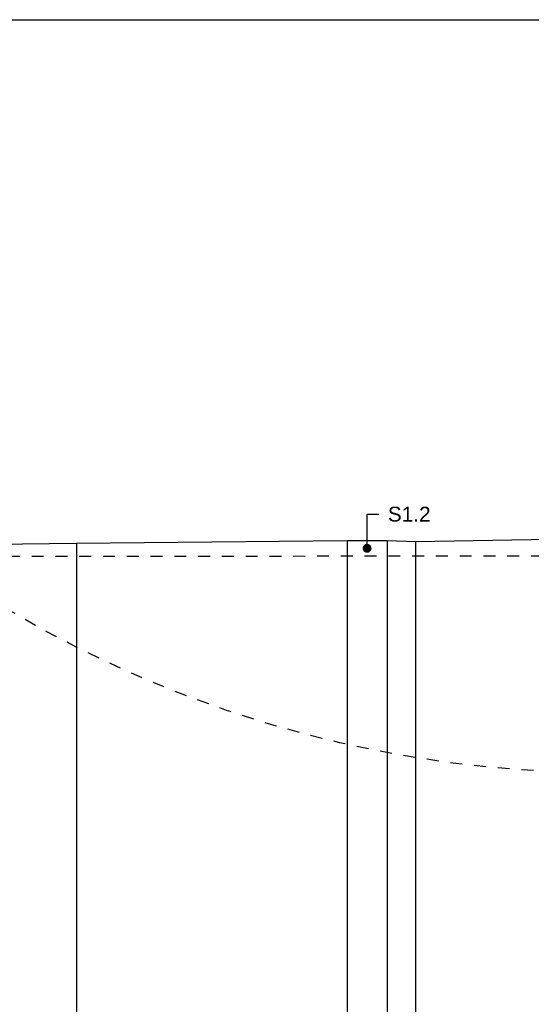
# Model space of a CAD drawing. Header units: metres. Extents: x -17 to 824, y 89 to 134.
# Tile 38 of 80: x 393.09 to 397.4, y 95.81 to 104.1. Entities that reach past the tile are written whole.
import ezdxf
from ezdxf import colors
from ezdxf.entities.mleader import LeaderData, LeaderLine
from ezdxf.math import Vec2, Vec3

# ---------------------------------------------------------------- set-up
doc = ezdxf.new("R2010")
doc.units = ezdxf.units.M
doc.linetypes.add('ACAD_ISO03W100', pattern=[30, 12, -18])
for name, color, linetype in [('BG_GT_SCHICHT', 3, 'ACAD_ISO03W100'), ('BG_GT_TE', 6, 'Continuous'), ('BW_KOERP_GESCH', 126, 'Continuous'), ('BW_Z_BEM', 52, 'Continuous')]:
    doc.layers.add(name, color=color, linetype=linetype)
doc.layers.add('ZZ_AFENSTER', color=6, linetype='Continuous', plot=False)
doc.styles.add('ARI025_V_50', font='arial.ttf', dxfattribs={"height": 0.125})

# ---------------------------------------------------------------- blocks, each defined once
blk = doc.blocks.new('_Dot')
at = {"color": 0, "linetype": 'ByBlock', "lineweight": -2}
blk.add_line((-0.5, 0), (-1, 0), dxfattribs=at)
at = {"color": 0, "linetype": 'ByBlock', "const_width": 0.5}
blk.add_lwpolyline([(-0.25, 0, 1), (0.25, 0, 1)], format="xyb", close=True, dxfattribs=at)

msp = doc.modelspace()

# ---------------------------------------------------------------- linework, layer by layer
at = {"layer": 'BG_GT_SCHICHT', "ltscale": 0.005, "flags": 128}
msp.add_lwpolyline([(388.7943, 99.5544), (390.5675, 99.58), (401.35, 99.59), (411.2736, 99.5878)], dxfattribs=at)
msp.add_lwpolyline([(392.069, 99.5814, -0.100754), (392.7406, 99.2909, 0.136439), (397.7555, 97.7657), (401.3475, 97.69, -0.002114), (410.8069, 97.6, 0.001903), (413.96, 97.57), (416.5203, 97.57, 0.129543), (417.9633, 97.955, -0.129543), (419.4062, 98.34), (424.4375, 98.34), (429.9287, 98.34)], format="xyb", dxfattribs=at)
at = {"layer": 'BW_KOERP_GESCH'}
msp.add_lwpolyline([(388.7943, 99.6323), (393.5706, 99.6912), (395.8462, 99.714), (396.1828, 99.7137), (396.4211, 99.7053), (397.8808, 99.7322), (400, 99.746), (404.2563, 99.7738), (405.7438, 99.8306), (408.4189, 99.8188), (411.0359, 99.685), (411.9869, 99.2959), (414.2759, 98.3599), (414.9147, 98.3289), (416.2457, 98.5978), (416.8247, 98.6656), (417.1795, 98.7717), (418.5469, 99.2806), (418.9397, 99.3359), (421.5847, 99.379), (429.9287, 99.6033)], dxfattribs=at)
at = {"layer": 'BW_Z_BEM'}
for p, q in [((393.5706, 99.6912), (393.5706, 93)), ((395.8462, 99.714), (395.8462, 93)), ((396.1828, 99.7137), (396.1828, 93)), ((396.4211, 99.7053), (396.4211, 93))]:
    msp.add_line(p, q, dxfattribs=at)
at = {"layer": 'ZZ_AFENSTER'}
msp.add_lwpolyline([(383.3865, 89.75), (383.3865, 104.1), (432.3365, 104.1), (432.3365, 89.75)], close=True, dxfattribs=at)

# ---------------------------------------------------------------- leaders
at = {"layer": 'BG_GT_TE'}
ml = msp.add_multileader_mtext('Standard', dxfattribs=at)
ml.set_content('S1.2', color=256, style='ARI025_V_50')
ml.set_leader_properties(color=256, linetype='ByLayer', lineweight=-1)
ml.set_arrow_properties(name='DOT')
ml.build(insert=Vec2(0, 0))
ml.multileader.update_dxf_attribs({"dogleg_length": 0.1, "arrow_head_size": 0.075})
ctx = ml.context
ctx.base_point, ctx.char_height, ctx.arrow_head_size, ctx.landing_gap_size, ctx.plane_origin = Vec3(396.1145, 99.9358), 0.125, 0.075, 0.075, Vec3(396.0145, 99.6493)
notes = []
notes.append((ctx, [(0, (1, 1, 0), (396.0145, 99.9358), (1, 0), 0.1, [(0, [(396.0145, 99.6493)], 0, [])])]))
ctx.mtext.insert, ctx.mtext.flow_direction = Vec3(396.1895, 99.9993), 5
for ctx, leaders in notes:
    for number, flags, end, landing, length, lines in leaders:
        leader = LeaderData()
        leader.index, (leader.has_last_leader_line, leader.has_dogleg_vector, leader.attachment_direction) = number, flags
        leader.last_leader_point, leader.dogleg_vector, leader.dogleg_length = Vec3(end), Vec3(landing), length
        for number, points, colour, breaks in lines:
            line = LeaderLine()
            line.index, line.vertices, line.color, line.breaks = number, Vec3.list(points), colors.encode_raw_color(colour), breaks
            leader.lines.append(line)
        ctx.leaders.append(leader)

doc.saveas('drawing.dxf')
